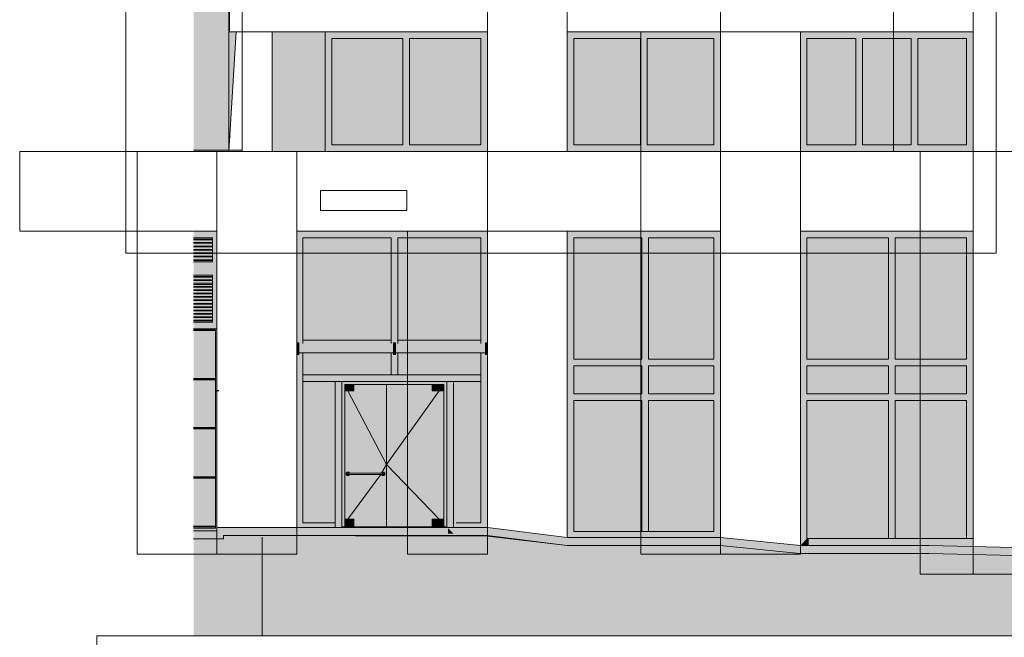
# Model space of a CAD drawing. Header units: millimetres. Extents: x 1036 to 193412, y -5275 to 5839817.
# Tile 86 of 104: x 142064 to 156881, y 5723699 to 5732989. Entities that reach past the tile are written whole.
import ezdxf

# ---------------------------------------------------------------- set-up
doc = ezdxf.new("R2010")
doc.units = ezdxf.units.MM
for name, color, linetype, lineweight, true_color in [('Линии', 7, 'Continuous', 9, 0x00a600), ('мелкий_dwg', 7, 'Continuous', 9, 0x767676), ('Фасады_Рабочий Лист _2__3_0_Ном__пера__102', 7, 'Continuous', 9, 0xcccccc), ('Фасады_Рабочий Лист _2__3_0_Ном__пера__161', 7, 'Continuous', 9, 0x656565), ('Фасады_Рабочий Лист _2__3_0_Ном__пера__2', 9, 'Continuous', 18, 0x808080), ('Фасады_Рабочий Лист _2__3_АР-Стены_внешние__АР_Ном__пера__161', 7, 'Continuous', 9, 0x656565)]:
    doc.layers.add(name, color=color, linetype=linetype, lineweight=lineweight, true_color=true_color)
for name, color, linetype, lineweight in [('Тонкие линии', 7, 'Continuous', 9), ('Фасады_Рабочий Лист _2__3_0', 7, 'Continuous', 9), ('Фасады_Рабочий Лист _2__3_0_Ном__пера__1', 7, 'Continuous', 9), ('Фасады_Рабочий Лист _2__3_0_Ном__пера__120', 7, 'Continuous', 9), ('Фасады_Рабочий Лист _2__3_АР-1этаж', 7, 'Continuous', 9), ('Фасады_Рабочий Лист _2__3_АР-1этаж_Ном__пера__1', 7, 'Continuous', 9), ('Фасады_Рабочий Лист _2__3_АР-Стены_внешние__АР', 7, 'Continuous', 9), ('Фасады_Рабочий Лист _2__3_АР-Стены_внешние__АР_Ном__пера__1', 7, 'Continuous', 9), ('Фасады_Рабочий Лист _2__3_АР-Чертеж-Размеры_АР_Ном__пера__1', 7, 'Continuous', 9)]:
    doc.layers.add(name, color=color, linetype=linetype, lineweight=lineweight)
picture_1 = doc.add_image_def('image1.png', size_in_pixel=(882, 833))
picture_2 = doc.add_image_def('image2.png', size_in_pixel=(882, 833))
picture_3 = doc.add_image_def('image6.png', size_in_pixel=(882, 833))
picture_4 = doc.add_image_def('image7.png', size_in_pixel=(882, 833))
picture_5 = doc.add_image_def('image8.png', size_in_pixel=(725, 814))
picture_6 = doc.add_image_def('image41.png', size_in_pixel=(882, 833))
picture_7 = doc.add_image_def('image99.png', size_in_pixel=(882, 833))
picture_8 = doc.add_image_def('image145.png', size_in_pixel=(734, 827))
picture_9 = doc.add_image_def('image176.png', size_in_pixel=(725, 814))
picture_10 = doc.add_image_def('image204.png', size_in_pixel=(734, 827))
picture_11 = doc.add_image_def('image205.png', size_in_pixel=(734, 827))
picture_12 = doc.add_image_def('image268.png', size_in_pixel=(725, 814))
picture_13 = doc.add_image_def('image397.png', size_in_pixel=(729, 823))
picture_14 = doc.add_image_def('image398.png', size_in_pixel=(729, 823))
picture_15 = doc.add_image_def('image399.png', size_in_pixel=(729, 823))
picture_16 = doc.add_image_def('image483.png', size_in_pixel=(729, 823))

# ---------------------------------------------------------------- blocks, each defined once
blk = doc.blocks.new('мелкий_dwg-21588910-Схема расположения расчетных фрагментов фасада корпуса 2')
at = {"layer": 'Фасады_Рабочий Лист _2__3_0', "true_color": 0xe2e2e2}
for points in [[(-6878039, 5731008), (-6877508, 5731008), (-6877399, 5732808), (-6877501, 5732808), (-6877501, 5733308), (-6877908, 5733308), (-6877908, 5734008), (-6877501, 5734008), (-6877399, 5735808), (-6877501, 5735809), (-6877501, 5736308), (-6877908, 5736308), (-6877908, 5737008), (-6877501, 5737008), (-6877393, 5738808), (-6877501, 5738809), (-6877501, 5739308), (-6877908, 5739308), (-6877908, 5740008), (-6877501, 5740008), (-6877393, 5741808), (-6877501, 5741809), (-6877501, 5742308), (-6877908, 5742308), (-6877908, 5743008), (-6877501, 5743008), (-6877393, 5744808), (-6877501, 5744809), (-6877501, 5745308), (-6877908, 5745308), (-6877908, 5746008), (-6877501, 5746008), (-6877393, 5747808), (-6877501, 5747808), (-6877501, 5748308), (-6877908, 5748308), (-6877908, 5749008), (-6877501, 5749008), (-6877393, 5750808), (-6877501, 5750808), (-6877501, 5751308), (-6877908, 5751308), (-6877908, 5752008), (-6877514, 5752008), (-6877405, 5753808), (-6877501, 5753808), (-6877501, 5754308), (-6877908, 5754308), (-6877908, 5755008), (-6877501, 5755008), (-6877393, 5756808), (-6877501, 5756808), (-6877501, 5757308), (-6877908, 5757308), (-6877908, 5758008), (-6877501, 5758008), (-6877393, 5759808), (-6877501, 5759808), (-6877501, 5760308), (-6877908, 5760308), (-6877908, 5761008), (-6877501, 5761008), (-6877393, 5762808), (-6877501, 5762808), (-6877501, 5763308), (-6877908, 5763308), (-6877908, 5764008), (-6877501, 5764008), (-6877391, 5765808), (-6877501, 5765808), (-6877501, 5766308), (-6877908, 5766308), (-6877908, 5767008), (-6877501, 5767008), (-6877393, 5768808), (-6877501, 5768808), (-6877501, 5769308), (-6877908, 5769308), (-6877908, 5770008), (-6877501, 5770008), (-6877393, 5771808), (-6877501, 5771808), (-6877501, 5772308), (-6877908, 5772308), (-6877908, 5773008), (-6877501, 5773008), (-6877393, 5774808), (-6877501, 5774808), (-6877501, 5775308), (-6877908, 5775308), (-6877908, 5776008), (-6877501, 5776008), (-6877320, 5777808), (-6877501, 5777808), (-6877501, 5778308), (-6877908, 5778308), (-6877908, 5779008), (-6877501, 5779008), (-6877393, 5780808), (-6877501, 5780808), (-6877501, 5781308), (-6877908, 5781308), (-6877908, 5782008), (-6877320, 5782008), (-6877501, 5783808), (-6877501, 5784308), (-6877908, 5784308), (-6877908, 5785008), (-6877501, 5785008), (-6877393, 5786808), (-6877501, 5786808), (-6877501, 5788008), (-6877320, 5788008), (-6877501, 5789808), (-6877501, 5791608), (-6878039, 5791608), (-6878039, 5731461)], [(-6875198, 5726155), (-6875198, 5726157), (-6875447, 5726156)], [(-6875198, 5726153), (-6875198, 5726155), (-6875447, 5726154)], [(-6875199, 5726152), (-6875199, 5726153), (-6875447, 5726153)], [(-6875199, 5726151), (-6875199, 5726152), (-6875447, 5726151)], [(-6875200, 5726150), (-6875200, 5726151), (-6875200, 5726150)], [(-6830493, 5723719), (-6830493, 5723928), (-6832630, 5723928), (-6833834, 5723978), (-6836109, 5723978), (-6840670, 5724128), (-6843117, 5724128), (-6844317, 5724178), (-6846821, 5724178), (-6855440, 5724628), (-6857129, 5724628), (-6859453, 5724828), (-6861393, 5724828), (-6866974, 5724958), (-6868914, 5724958), (-6870114, 5725078), (-6872418, 5725078), (-6873618, 5725228), (-6877589, 5725228), (-6877589, 5725178), (-6878039, 5725178), (-6878039, 5723719), (-6839147, 5723719)]]:
    blk.add_hatch(color=254, dxfattribs=at).paths.add_polyline_path(points)
at = {"layer": 'Фасады_Рабочий Лист _2__3_0', "true_color": 0xf8f8f8}
for points in [[(-6876858, 5731008), (-6876058, 5731008), (-6876058, 5732808), (-6876858, 5732808), (-6876858, 5731461)], [(-6874888, 5731108), (-6874888, 5732708), (-6875958, 5732708), (-6875958, 5731108)], [(-6873718, 5731108), (-6873718, 5732708), (-6874788, 5732708), (-6874788, 5731108)], [(-6871313, 5731108), (-6871313, 5732708), (-6872318, 5732708), (-6872318, 5731108)], [(-6870208, 5731108), (-6870208, 5732708), (-6871213, 5732708), (-6871213, 5731108)], [(-6868679, 5731108), (-6868074, 5731108), (-6868074, 5732708), (-6868808, 5732708), (-6868808, 5731108)], [(-6867241, 5731108), (-6867241, 5732708), (-6867974, 5732708), (-6867974, 5731108)], [(-6866408, 5731108), (-6866408, 5732708), (-6867141, 5732708), (-6867141, 5731108)], [(-6875319, 5728171), (-6875067, 5728171), (-6875067, 5729709), (-6876393, 5729709), (-6876393, 5728171), (-6876062, 5728171)], [(-6874089, 5728171), (-6873718, 5728171), (-6873718, 5729709), (-6874967, 5729709), (-6874967, 5728171)], [(-6872316, 5727882), (-6871292, 5727882), (-6871292, 5729708), (-6872316, 5729708)], [(-6871192, 5727882), (-6870208, 5727882), (-6870208, 5729708), (-6871192, 5729708)], [(-6868808, 5727882), (-6867583, 5727882), (-6867583, 5729708), (-6868808, 5729708)], [(-6867483, 5727882), (-6866408, 5727882), (-6866408, 5729708), (-6867483, 5729708)], [(-6876062, 5727648), (-6875067, 5727648), (-6875067, 5727976), (-6876393, 5727976), (-6876393, 5727648)], [(-6874089, 5727648), (-6873718, 5727648), (-6873718, 5727976), (-6874967, 5727976), (-6874967, 5727648), (-6874832, 5727648)], [(-6872316, 5727359), (-6871292, 5727359), (-6871292, 5727782), (-6872316, 5727782)], [(-6870208, 5727359), (-6870208, 5727782), (-6871192, 5727782), (-6871192, 5727359), (-6871140, 5727359)], [(-6868679, 5727360), (-6867583, 5727360), (-6867583, 5727782), (-6868808, 5727782), (-6868808, 5727360)], [(-6866408, 5727360), (-6866408, 5727782), (-6867483, 5727782), (-6867483, 5727360)], [(-6875907, 5725422), (-6875907, 5727548), (-6876393, 5727548), (-6876393, 5725422), (-6876062, 5725422)], [(-6874447, 5725358), (-6874447, 5725478), (-6874272, 5725478), (-6874272, 5727408), (-6874447, 5727408), (-6874447, 5727503), (-6875137, 5727503), (-6875137, 5725358)], [(-6874127, 5725422), (-6873718, 5725422), (-6873718, 5727548), (-6874127, 5727548), (-6874127, 5725725)], [(-6871292, 5725291), (-6871292, 5727259), (-6872316, 5727259), (-6872316, 5725291)], [(-6870208, 5725291), (-6870208, 5727259), (-6871192, 5727259), (-6871192, 5725291), (-6871140, 5725291)], [(-6868808, 5725185), (-6867583, 5725185), (-6867583, 5727260), (-6868808, 5727260)], [(-6867483, 5725185), (-6866408, 5725185), (-6866408, 5727260), (-6867483, 5727260), (-6867483, 5727180)]]:
    blk.add_hatch(color=7, dxfattribs=at).paths.add_polyline_path(points)
at = {"layer": 'Фасады_Рабочий Лист _2__3_0', "true_color": 0xf9f9f9}
for points in [[(-6876457, 5727976), (-6875032, 5727976), (-6875032, 5728117), (-6876457, 5728117), (-6876457, 5727985)], [(-6873648, 5727976), (-6873648, 5728117), (-6875002, 5728117), (-6875002, 5727976), (-6873650, 5727976)]]:
    blk.add_hatch(color=7, dxfattribs=at).paths.add_polyline_path(points)
at = {"layer": 'Фасады_Рабочий Лист _2__3_0', "true_color": 0xf8f8f8}
h = blk.add_hatch(color=7, dxfattribs=at)
h.paths.add_polyline_path([(-6875625, 5725358), (-6875137, 5725358), (-6875137, 5727503), (-6875625, 5727503), (-6875625, 5727408), (-6875762, 5727408), (-6875762, 5725478), (-6875625, 5725478)])
h.paths.add_polyline_path([(-6875192, 5726132), (-6875208, 5726142), (-6875212, 5726148), (-6875692, 5726148), (-6875706, 5726134), (-6875725, 5726133), (-6875740, 5726144), (-6875744, 5726158), (-6875737, 5726176), (-6875722, 5726185), (-6875703, 5726181), (-6875692, 5726168), (-6875212, 5726168), (-6875200, 5726182), (-6875180, 5726184), (-6875166, 5726175), (-6875160, 5726157), (-6875167, 5726140), (-6875182, 5726132)])
at = {"layer": 'Фасады_Рабочий Лист _2__3_0', "true_color": 0xededed}
h = blk.add_hatch(color=7, dxfattribs=at)
h.paths.add_polyline_path([(-6875717, 5726132), (-6875708, 5726134), (-6875702, 5726148), (-6875725, 5726152), (-6875727, 5726160), (-6875743, 5726163), (-6875740, 5726145), (-6875726, 5726134)])
h.paths.add_polyline_path([(-6875727, 5726160), (-6875722, 5726167), (-6875693, 5726168), (-6875704, 5726181), (-6875722, 5726184), (-6875737, 5726175), (-6875741, 5726167)])
for points in [[(-6875199, 5726166), (-6875200, 5726167), (-6875447, 5726166)], [(-6875199, 5726165), (-6875199, 5726166), (-6875447, 5726165)], [(-6875198, 5726163), (-6875199, 5726165), (-6875447, 5726164)], [(-6875198, 5726162), (-6875198, 5726163), (-6875447, 5726162)], [(-6875198, 5726160), (-6875198, 5726162), (-6875447, 5726161)], [(-6875198, 5726158), (-6875198, 5726160), (-6875447, 5726159)], [(-6875183, 5726133), (-6875167, 5726142), (-6875161, 5726158), (-6875167, 5726175), (-6875183, 5726184), (-6875200, 5726181), (-6875207, 5726175), (-6875179, 5726165), (-6875177, 5726157), (-6875182, 5726150), (-6875211, 5726148), (-6875200, 5726136), (-6875192, 5726133)]]:
    blk.add_hatch(color=7, dxfattribs=at).paths.add_polyline_path(points)
at = {"layer": 'Фасады_Рабочий Лист _2__3_0', "true_color": 0xe6e6e4}
blk.add_hatch(color=254, dxfattribs=at).paths.add_polyline_path([(-6875198, 5726157), (-6875198, 5726158), (-6875447, 5726157)])
at = {"layer": 'Фасады_Рабочий Лист _2__3_0', "true_color": 0xe6e2e2}
blk.add_hatch(color=254, dxfattribs=at).paths.add_polyline_path([(-6832630, 5723928), (-6830493, 5723928), (-6830493, 5724048), (-6832628, 5724048), (-6833834, 5724098), (-6836109, 5724098), (-6840668, 5724248), (-6843116, 5724248), (-6844317, 5724298), (-6846818, 5724298), (-6855437, 5724748), (-6857129, 5724749), (-6859448, 5724948), (-6861393, 5724948), (-6866974, 5725078), (-6868914, 5725079), (-6870114, 5725198), (-6872418, 5725198), (-6873618, 5725348), (-6877687, 5725348), (-6877687, 5725298), (-6878039, 5725298), (-6878039, 5725178), (-6877589, 5725178), (-6877589, 5725228), (-6873601, 5725219), (-6872418, 5725078), (-6870114, 5725078), (-6868914, 5724958), (-6866974, 5724958), (-6861296, 5724828), (-6859453, 5724828), (-6857129, 5724628), (-6855440, 5724628), (-6846821, 5724178), (-6844317, 5724178), (-6843117, 5724128), (-6840670, 5724128), (-6836109, 5723978), (-6833834, 5723978)])
at = {"layer": 'Фасады_Рабочий Лист _2__3_0_Ном__пера__161', "true_color": 0xededed}
for points in [[(-6873618, 5732708), (-6873618, 5732808), (-6876058, 5732808), (-6876058, 5732708), (-6873718, 5732708)], [(-6870208, 5732708), (-6870108, 5732708), (-6870108, 5732808), (-6872418, 5732808), (-6872418, 5732708), (-6871213, 5732708)], [(-6866408, 5732708), (-6866308, 5732708), (-6866308, 5732808), (-6868908, 5732808), (-6868908, 5732708), (-6867141, 5732708)], [(-6876058, 5731108), (-6875958, 5731108), (-6875958, 5732708), (-6876058, 5732708), (-6876058, 5731461)], [(-6874888, 5731108), (-6874788, 5731108), (-6874788, 5732708), (-6874888, 5732708), (-6874888, 5731461)], [(-6873618, 5731108), (-6873618, 5732708), (-6873718, 5732708), (-6873718, 5731108)], [(-6872318, 5731108), (-6872318, 5732708), (-6872418, 5732708), (-6872418, 5731108)], [(-6871313, 5731108), (-6871213, 5731108), (-6871213, 5732708), (-6871313, 5732708), (-6871313, 5731461)], [(-6870108, 5731108), (-6870108, 5732708), (-6870208, 5732708), (-6870208, 5731108)], [(-6868808, 5731108), (-6868808, 5732708), (-6868908, 5732708), (-6868908, 5731108)], [(-6868074, 5731108), (-6867974, 5731108), (-6867974, 5732708), (-6868074, 5732708), (-6868074, 5731461)], [(-6867241, 5731108), (-6867141, 5731108), (-6867141, 5732708), (-6867241, 5732708), (-6867241, 5731461)], [(-6866408, 5731108), (-6866308, 5731108), (-6866308, 5732708), (-6866408, 5732708), (-6866408, 5731461)], [(-6873718, 5731008), (-6873618, 5731008), (-6873618, 5731108), (-6876058, 5731108), (-6876058, 5731008), (-6874788, 5731008)], [(-6870208, 5731008), (-6870108, 5731008), (-6870108, 5731108), (-6872418, 5731108), (-6872418, 5731008), (-6871213, 5731008)], [(-6868808, 5731008), (-6866308, 5731008), (-6866308, 5731108), (-6868908, 5731108), (-6868908, 5731008)], [(-6876458, 5728117), (-6876393, 5728117), (-6876393, 5729808), (-6876487, 5729808), (-6876487, 5728126), (-6876458, 5728126)], [(-6875319, 5729709), (-6875319, 5729808), (-6876393, 5729808), (-6876393, 5729709), (-6876062, 5729709)], [(-6875319, 5729709), (-6874967, 5729709), (-6874967, 5729808), (-6875319, 5729808)], [(-6874967, 5729709), (-6873718, 5729709), (-6873718, 5729808), (-6874967, 5729808)], [(-6873642, 5728117), (-6873642, 5728125), (-6873618, 5728126), (-6873618, 5729808), (-6873718, 5729808), (-6873718, 5728117)], [(-6872418, 5727829), (-6872316, 5727829), (-6872316, 5729808), (-6872418, 5729808), (-6872418, 5727838)], [(-6871292, 5729708), (-6871292, 5729808), (-6872316, 5729808), (-6872316, 5729708)], [(-6871192, 5727782), (-6871192, 5729808), (-6871292, 5729808), (-6871292, 5727782)], [(-6870208, 5729708), (-6870208, 5729808), (-6871192, 5729808), (-6871192, 5729708)], [(-6870108, 5727882), (-6870108, 5729808), (-6870208, 5729808), (-6870208, 5727882)], [(-6868808, 5727829), (-6868808, 5729808), (-6868908, 5729808), (-6868908, 5727829)], [(-6867583, 5729708), (-6867583, 5729808), (-6868808, 5729808), (-6868808, 5729708), (-6868679, 5729708)], [(-6867483, 5727782), (-6867483, 5729808), (-6867583, 5729808), (-6867583, 5727782)], [(-6867483, 5729708), (-6866308, 5729708), (-6866308, 5729808), (-6867483, 5729808)], [(-6874967, 5728117), (-6874967, 5729709), (-6875067, 5729709), (-6875067, 5728117), (-6875032, 5728117), (-6875032, 5728127), (-6875002, 5728127), (-6875002, 5728117)], [(-6866308, 5727882), (-6866308, 5729708), (-6866408, 5729708), (-6866408, 5727882)], [(-6875319, 5728117), (-6875319, 5728171), (-6876393, 5728171), (-6876393, 5728117), (-6876062, 5728117)], [(-6875067, 5728117), (-6875067, 5728171), (-6875319, 5728171), (-6875319, 5728117)], [(-6874917, 5728117), (-6874089, 5728117), (-6874089, 5728171), (-6874967, 5728171), (-6874967, 5728117)], [(-6873718, 5728117), (-6873718, 5728171), (-6874089, 5728171), (-6874089, 5728117)], [(-6876457, 5727985), (-6876458, 5728126), (-6876487, 5728126), (-6876487, 5727985)], [(-6875005, 5727985), (-6875002, 5727985), (-6875002, 5728127), (-6875032, 5728127), (-6875032, 5727985)], [(-6873648, 5727985), (-6873618, 5727985), (-6873618, 5728126), (-6873648, 5728125), (-6873648, 5728117)], [(-6876487, 5727951), (-6876457, 5727951), (-6876457, 5727985), (-6876487, 5727985), (-6876487, 5727976)], [(-6876487, 5727309), (-6876393, 5727309), (-6876393, 5727976), (-6876457, 5727976), (-6876457, 5727951), (-6876487, 5727951), (-6876487, 5727851)], [(-6874967, 5727648), (-6874967, 5727976), (-6875002, 5727976), (-6875002, 5727951), (-6875032, 5727951), (-6875032, 5727976), (-6875067, 5727976), (-6875067, 5727648)], [(-6875002, 5727951), (-6875002, 5727985), (-6875032, 5727985), (-6875032, 5727951)], [(-6873618, 5727309), (-6873618, 5727951), (-6873642, 5727951), (-6873642, 5727976), (-6873718, 5727976), (-6873718, 5727309)], [(-6873648, 5727951), (-6873618, 5727951), (-6873618, 5727985), (-6873648, 5727985), (-6873648, 5727953)], [(-6872316, 5727782), (-6871292, 5727782), (-6871292, 5727882), (-6872316, 5727882), (-6872316, 5727829)], [(-6870208, 5727782), (-6870208, 5727882), (-6871192, 5727882), (-6871192, 5727782), (-6871140, 5727782)], [(-6870108, 5727309), (-6870108, 5727882), (-6870208, 5727882), (-6870208, 5727309)], [(-6867583, 5727782), (-6867583, 5727882), (-6868808, 5727882), (-6868808, 5727782), (-6868679, 5727782)], [(-6866408, 5727782), (-6866307, 5727782), (-6866308, 5727882), (-6867483, 5727882), (-6867483, 5727782)], [(-6872316, 5727309), (-6872316, 5727829), (-6872418, 5727829), (-6872418, 5727309)], [(-6871192, 5727359), (-6871192, 5727782), (-6871292, 5727782), (-6871292, 5727359)], [(-6868808, 5727595), (-6868808, 5727832), (-6868908, 5727829), (-6868908, 5727595)], [(-6867583, 5727360), (-6867483, 5727360), (-6867483, 5727782), (-6867583, 5727782)], [(-6866308, 5725185), (-6866308, 5727782), (-6866408, 5727782), (-6866408, 5725185)], [(-6875807, 5727548), (-6874967, 5727548), (-6874967, 5727648), (-6876393, 5727648), (-6876393, 5727548), (-6875907, 5727548)], [(-6874967, 5727548), (-6874089, 5727548), (-6874089, 5727648), (-6874967, 5727647)], [(-6873718, 5727548), (-6873718, 5727648), (-6874089, 5727648), (-6874089, 5727548)], [(-6868808, 5727260), (-6868808, 5727595), (-6868908, 5727595), (-6868908, 5727310)], [(-6875807, 5725358), (-6875807, 5727548), (-6875907, 5727548), (-6875907, 5725358)], [(-6874447, 5727503), (-6874272, 5727503), (-6874227, 5727548), (-6875807, 5727548), (-6875762, 5727503), (-6874832, 5727503)], [(-6875766, 5725358), (-6875762, 5725358), (-6875766, 5727507), (-6875807, 5727548), (-6875807, 5725358)], [(-6875625, 5727408), (-6875625, 5727503), (-6875762, 5727503), (-6875762, 5727408)], [(-6874272, 5727408), (-6874272, 5727503), (-6874447, 5727503), (-6874447, 5727408)], [(-6874227, 5725358), (-6874227, 5727548), (-6874272, 5727503), (-6874272, 5725358)], [(-6874127, 5725348), (-6874127, 5727548), (-6874227, 5727548), (-6874227, 5725348)], [(-6876487, 5725322), (-6876393, 5725422), (-6876393, 5727309), (-6876487, 5727309), (-6876487, 5725348)], [(-6873618, 5725348), (-6873618, 5727309), (-6873718, 5727309), (-6873718, 5725422), (-6873618, 5725348)], [(-6872416, 5725191), (-6872316, 5725291), (-6872316, 5727309), (-6872416, 5727309), (-6872416, 5725198)], [(-6872316, 5727259), (-6871192, 5727259), (-6871192, 5727359), (-6872316, 5727359)], [(-6871292, 5725291), (-6871192, 5725291), (-6871192, 5727259), (-6871292, 5727259)], [(-6870208, 5727259), (-6870208, 5727359), (-6871192, 5727359), (-6871192, 5727259), (-6871140, 5727259)], [(-6870108, 5725191), (-6870108, 5727309), (-6870208, 5727309), (-6870208, 5725291), (-6870108, 5725191)], [(-6868908, 5725078), (-6868808, 5725185), (-6868808, 5727260), (-6868908, 5727310), (-6868908, 5725198)], [(-6868808, 5727260), (-6867583, 5727260), (-6867583, 5727360), (-6868808, 5727360)], [(-6867583, 5727260), (-6866408, 5727260), (-6866408, 5727360), (-6867583, 5727360)], [(-6867555, 5725185), (-6867483, 5725185), (-6867483, 5727260), (-6867583, 5727260), (-6867583, 5725185)], [(-6875907, 5725341), (-6875907, 5725422), (-6876393, 5725422), (-6876487, 5725346), (-6876062, 5725342)], [(-6875438, 5725348), (-6875438, 5725358), (-6875907, 5725358), (-6875907, 5725348)], [(-6875625, 5725358), (-6875625, 5725478), (-6875762, 5725478), (-6875762, 5725358)], [(-6875244, 5725348), (-6874227, 5725348), (-6874227, 5725358), (-6875438, 5725358), (-6875438, 5725348)], [(-6874272, 5725358), (-6874272, 5725478), (-6874447, 5725478), (-6874447, 5725358)], [(-6874127, 5725258), (-6874208, 5725339), (-6874208, 5725258)], [(-6874127, 5725348), (-6873618, 5725348), (-6873718, 5725422), (-6874127, 5725422)], [(-6871692, 5725191), (-6871692, 5725291), (-6872316, 5725291), (-6872416, 5725191), (-6872274, 5725191)], [(-6871242, 5725191), (-6871242, 5725291), (-6871692, 5725291), (-6871692, 5725191), (-6871292, 5725191)], [(-6870108, 5725191), (-6870114, 5725197), (-6870208, 5725291), (-6871242, 5725291), (-6871242, 5725191), (-6870114, 5725191)], [(-6868895, 5725078), (-6868785, 5725078), (-6868785, 5725185), (-6868808, 5725185), (-6868908, 5725078)], [(-6868785, 5725078), (-6867555, 5725078), (-6867555, 5725185), (-6868785, 5725185)], [(-6867555, 5725078), (-6866973, 5725078), (-6866974, 5725185), (-6867555, 5725185)], [(-6866308, 5725063), (-6866308, 5725185), (-6866973, 5725185), (-6866973, 5725078), (-6866408, 5725065)]]:
    blk.add_hatch(color=7, dxfattribs=at).paths.add_polyline_path(points)
at = {"layer": 'Фасады_Рабочий Лист _2__3_АР-1этаж', "true_color": 0xe2e2e2}
blk.add_hatch(color=254, dxfattribs=at).paths.add_polyline_path([(-6878039, 5729007), (-6877755, 5729007), (-6877755, 5729016), (-6878039, 5729016)])
at = {"layer": 'Фасады_Рабочий Лист _2__3_АР-Стены_внешние__АР', "true_color": 0xf9f9f9}
for points in [[(-6878039, 5728315), (-6877710, 5728315), (-6877710, 5728325), (-6878039, 5728325)], [(-6878039, 5727574), (-6877710, 5727574), (-6877710, 5727584), (-6878039, 5727584)], [(-6878039, 5726833), (-6877710, 5726833), (-6877710, 5726843), (-6878039, 5726843)], [(-6878039, 5726092), (-6877710, 5726092), (-6877710, 5726102), (-6878039, 5726102)]]:
    blk.add_hatch(color=7, dxfattribs=at).paths.add_polyline_path(points)
at = {"layer": 'Фасады_Рабочий Лист _2__3_АР-Стены_внешние__АР', "true_color": 0xf0f0f0}
for points in [[(-6878039, 5727584), (-6877710, 5727584), (-6877710, 5727594), (-6878039, 5727594)], [(-6878039, 5726843), (-6877710, 5726843), (-6877710, 5726853), (-6878039, 5726853)], [(-6878039, 5726102), (-6877710, 5726102), (-6877710, 5726112), (-6878039, 5726112)], [(-6878039, 5725360), (-6877710, 5725360), (-6877710, 5725370), (-6878039, 5725370)]]:
    blk.add_hatch(color=7, dxfattribs=at).paths.add_polyline_path(points)
at = {"layer": 'Фасады_Рабочий Лист _2__3_АР-Стены_внешние__АР', "true_color": 0xe2e2e2}
blk.add_hatch(color=254, dxfattribs=at).paths.add_polyline_path([(-6877710, 5727398), (-6877655, 5727398), (-6877655, 5727418), (-6877710, 5727418)])
at = {"layer": 'Фасады_Рабочий Лист _2__3_АР-Стены_внешние__АР', "true_color": 0xf3f3f3}
blk.add_hatch(color=7, dxfattribs=at).paths.add_polyline_path([(-6878039, 5725338), (-6877710, 5725338), (-6877711, 5725360), (-6878039, 5725360)])
at = {"layer": 'Фасады_Рабочий Лист _2__3_АР-Стены_внешние__АР_Ном__пера__161', "true_color": 0xededed}
for points in [[(-6878039, 5729708), (-6877687, 5729708), (-6877687, 5729808), (-6878039, 5729808)], [(-6878039, 5729688), (-6877755, 5729688), (-6877755, 5729708), (-6878039, 5729708)], [(-6878039, 5729636), (-6877755, 5729636), (-6877755, 5729678), (-6878039, 5729678), (-6878039, 5729656)], [(-6877755, 5729348), (-6877687, 5729348), (-6877687, 5729708), (-6877755, 5729708), (-6877755, 5729656)], [(-6878039, 5729585), (-6877755, 5729585), (-6877755, 5729626), (-6878039, 5729626)], [(-6878039, 5729533), (-6877755, 5729533), (-6877755, 5729575), (-6878039, 5729575)], [(-6878039, 5729482), (-6877755, 5729482), (-6877755, 5729523), (-6878039, 5729523)], [(-6878039, 5729430), (-6877755, 5729430), (-6877755, 5729472), (-6878039, 5729472)], [(-6878039, 5729379), (-6877755, 5729379), (-6877755, 5729420), (-6878039, 5729420)], [(-6878039, 5729348), (-6877755, 5729348), (-6877755, 5729369), (-6878039, 5729369)], [(-6878039, 5729248), (-6877687, 5729248), (-6877687, 5729348), (-6878039, 5729348)], [(-6878039, 5729148), (-6877687, 5729148), (-6877687, 5729248), (-6878039, 5729248)], [(-6878039, 5729128), (-6877755, 5729128), (-6877755, 5729148), (-6878039, 5729148)], [(-6878039, 5729077), (-6877755, 5729077), (-6877755, 5729118), (-6878039, 5729118)], [(-6878039, 5729026), (-6877755, 5729026), (-6877755, 5729067), (-6878039, 5729067)], [(-6877755, 5728438), (-6877687, 5728438), (-6877687, 5729148), (-6877755, 5729148), (-6877755, 5728458)], [(-6878039, 5728975), (-6877755, 5728975), (-6877755, 5729007), (-6878039, 5729007)], [(-6878039, 5728925), (-6877755, 5728925), (-6877755, 5728965), (-6878039, 5728965)], [(-6878039, 5728874), (-6877755, 5728874), (-6877755, 5728915), (-6878039, 5728915)], [(-6878039, 5728823), (-6877755, 5728823), (-6877755, 5728864), (-6878039, 5728864)], [(-6878039, 5728773), (-6877755, 5728773), (-6877755, 5728813), (-6878039, 5728813)], [(-6878039, 5728722), (-6877755, 5728722), (-6877755, 5728763), (-6878039, 5728763)], [(-6878039, 5728671), (-6877755, 5728671), (-6877755, 5728712), (-6878039, 5728712)], [(-6878039, 5728620), (-6877755, 5728620), (-6877755, 5728661), (-6878039, 5728661)], [(-6878039, 5728570), (-6877755, 5728570), (-6877755, 5728610), (-6878039, 5728610)], [(-6878039, 5728519), (-6877755, 5728519), (-6877755, 5728560), (-6878039, 5728560)], [(-6878039, 5728468), (-6877755, 5728468), (-6877755, 5728509), (-6878039, 5728509)], [(-6878039, 5728438), (-6877755, 5728438), (-6877755, 5728458), (-6878039, 5728458)], [(-6877687, 5728338), (-6877687, 5728438), (-6878039, 5728438), (-6878039, 5728338), (-6877710, 5728338)], [(-6877710, 5727098), (-6877687, 5727098), (-6877687, 5728338), (-6878039, 5728338), (-6878039, 5728325), (-6877710, 5728325), (-6877710, 5727851)], [(-6878039, 5727594), (-6877710, 5727594), (-6877710, 5728315), (-6878039, 5728315), (-6878039, 5727851)], [(-6878039, 5726853), (-6877710, 5726853), (-6877710, 5727574), (-6878039, 5727574), (-6878039, 5727098)], [(-6878039, 5725297), (-6877687, 5725298), (-6877687, 5727098), (-6877710, 5727098), (-6877710, 5725338), (-6878039, 5725338), (-6878039, 5725298)], [(-6878039, 5726112), (-6877710, 5726112), (-6877710, 5726833), (-6878039, 5726833)], [(-6878039, 5725370), (-6877710, 5725370), (-6877710, 5726092), (-6878039, 5726092)]]:
    blk.add_hatch(color=7, dxfattribs=at).paths.add_polyline_path(points)
at = {"layer": 'Фасады_Рабочий Лист _2__3_0_Ном__пера__1', "color": 253, "true_color": 0xaaaaaa}
for p, q in [((-6877308, 5734008), (-6877308, 5732808)), ((-6877399, 5732808), (-6877508, 5731008)), ((-6876058, 5732808), (-6876058, 5731008)), ((-6878039, 5731028), (-6877308, 5731028)), ((-6870108, 5731008), (-6868908, 5731008)), ((-6877687, 5729808), (-6878039, 5729808)), ((-6874967, 5728117), (-6874967, 5728171)), ((-6876457, 5727985), (-6876487, 5727985)), ((-6875067, 5727648), (-6875067, 5727976)), ((-6874967, 5727648), (-6874967, 5727976)), ((-6876393, 5727648), (-6873718, 5727648)), ((-6873718, 5727548), (-6876393, 5727548)), ((-6875907, 5727548), (-6875907, 5725348)), ((-6875137, 5727503), (-6875137, 5725358)), ((-6875067, 5727449), (-6875067, 5727449)), ((-6874127, 5725348), (-6874127, 5727548)), ((-6877007, 5725205), (-6877007, 5723719))]:
    blk.add_line(p, q, dxfattribs=at)
at = {"layer": 'Фасады_Рабочий Лист _2__3_0_Ном__пера__1', "color": 253, "true_color": 0xaaaaaa, "flags": 128}
for points in [[(-6873618, 5738808), (-6872418, 5738808), (-6872418, 5731008), (-6873618, 5731008)], [(-6873618, 5734008), (-6873618, 5732808), (-6877501, 5732808), (-6877501, 5734008)], [(-6868785, 5727360), (-6867583, 5727360), (-6867583, 5727595), (-6867583, 5727782), (-6868808, 5727782), (-6868808, 5727360)]]:
    blk.add_lwpolyline(points, close=True, dxfattribs=at)
for points in [[(-6859447, 5731008), (-6859447, 5724290), (-6858247, 5724290), (-6858247, 5731008), (-6866307, 5731008), (-6866307, 5738808), (-6865107, 5738808), (-6865107, 5731008)], [(-6870108, 5735808), (-6868908, 5735808), (-6868908, 5734008), (-6870108, 5734008), (-6866308, 5734008), (-6866308, 5732808), (-6872418, 5732808), (-6872418, 5734008), (-6870108, 5734008), (-6870108, 5732808), (-6868908, 5732808), (-6868908, 5724948), (-6870108, 5724948), (-6870108, 5732808)], [(-6876858, 5732808), (-6876858, 5731008), (-6877308, 5731008), (-6877308, 5732808)], [(-6877308, 5731008), (-6878039, 5731008), (-6876487, 5731008)], [(-6873618, 5731008), (-6876487, 5731008), (-6876487, 5724948), (-6877687, 5724948), (-6877687, 5731008)], [(-6872418, 5729808), (-6872418, 5725198), (-6873618, 5725348), (-6873618, 5731008), (-6870108, 5731008), (-6870108, 5729808), (-6876487, 5729808)], [(-6866308, 5729808), (-6868908, 5729808), (-6868908, 5731008), (-6865508, 5731008), (-6865508, 5724650), (-6866308, 5724650), (-6866308, 5731008)], [(-6875067, 5728171), (-6875067, 5729709), (-6875319, 5729709), (-6876393, 5729709), (-6876393, 5728121), (-6876393, 5728117)], [(-6873718, 5728171), (-6874089, 5728171), (-6874967, 5728171), (-6874967, 5729709), (-6873718, 5729709), (-6873718, 5728171), (-6873718, 5728121), (-6873718, 5728117)], [(-6871292, 5729708), (-6871292, 5727882), (-6872316, 5727882), (-6872316, 5729708), (-6871292, 5729708)], [(-6870208, 5727882), (-6871192, 5727882), (-6871192, 5729708), (-6870208, 5729708), (-6870208, 5727882)], [(-6867583, 5727882), (-6868785, 5727882), (-6868808, 5727882), (-6868808, 5729708), (-6868785, 5729708), (-6867583, 5729708), (-6867583, 5727882)], [(-6866408, 5729708), (-6866408, 5727882), (-6867483, 5727882), (-6867483, 5729708), (-6866408, 5729708)], [(-6876393, 5728171), (-6875319, 5728171), (-6875067, 5728171), (-6875067, 5728117)], [(-6876487, 5728126), (-6876457, 5728126), (-6876457, 5727985), (-6876457, 5727951), (-6876487, 5727951)], [(-6875032, 5727985), (-6875032, 5728127), (-6875002, 5728127), (-6875002, 5727985), (-6875002, 5727951), (-6875032, 5727951), (-6875032, 5727985), (-6875002, 5727985)], [(-6873648, 5727985), (-6873648, 5728126), (-6873618, 5728126)], [(-6876393, 5727976), (-6876393, 5727359), (-6876393, 5727259), (-6876393, 5725422), (-6876348, 5725422), (-6875907, 5725422)], [(-6874089, 5725422), (-6873718, 5725422), (-6873718, 5727259), (-6873718, 5727359), (-6873718, 5727976)], [(-6873618, 5727951), (-6873648, 5727951), (-6873648, 5727985), (-6873618, 5727985)], [(-6871292, 5727782), (-6872316, 5727782), (-6872316, 5727359), (-6871742, 5727359), (-6871642, 5727359), (-6871292, 5727359), (-6871292, 5727782)], [(-6870208, 5727782), (-6871192, 5727782), (-6871192, 5727359), (-6870208, 5727359), (-6870208, 5727782)], [(-6867483, 5727595), (-6867483, 5727360), (-6867079, 5727360), (-6866979, 5727360), (-6866408, 5727360), (-6866408, 5727595), (-6866408, 5727782), (-6867483, 5727782), (-6867483, 5727595), (-6867483, 5727688)], [(-6874272, 5727503), (-6874272, 5725358), (-6874227, 5725358), (-6874227, 5727548), (-6875807, 5727548), (-6875807, 5725358), (-6875762, 5725358), (-6875762, 5727503), (-6874272, 5727503)], [(-6875762, 5727408), (-6875625, 5727408), (-6875625, 5727503)], [(-6875206, 5726177), (-6875137, 5726298), (-6875719, 5727408), (-6875762, 5727484)], [(-6874272, 5725390), (-6874341, 5725478), (-6875137, 5726298), (-6874341, 5727408), (-6874272, 5727496)], [(-6874272, 5727408), (-6874447, 5727408), (-6874447, 5727503)], [(-6871292, 5725291), (-6871292, 5727259), (-6871642, 5727259), (-6872316, 5727259), (-6872316, 5725291), (-6871742, 5725291), (-6871642, 5725291), (-6871597, 5725291), (-6871242, 5725291), (-6870253, 5725291), (-6870208, 5725291), (-6870208, 5727259), (-6871192, 5727259), (-6871192, 5725291)], [(-6867583, 5725185), (-6867583, 5727260), (-6868808, 5727260), (-6868808, 5725185), (-6868763, 5725185), (-6867555, 5725185), (-6867124, 5725185), (-6867079, 5725185), (-6867029, 5725185), (-6866979, 5725185), (-6866308, 5725185)], [(-6867483, 5727360), (-6867459, 5727360), (-6866408, 5727360)], [(-6867483, 5725185), (-6867483, 5727260), (-6866408, 5727260), (-6866408, 5725185)], [(-6875762, 5725402), (-6875719, 5725478), (-6875223, 5726148)], [(-6875692, 5726148), (-6875694, 5726145), (-6875696, 5726141), (-6875700, 5726138), (-6875704, 5726135), (-6875708, 5726133), (-6875712, 5726132), (-6875717, 5726131), (-6875722, 5726132), (-6875726, 5726133), (-6875731, 5726135), (-6875734, 5726138), (-6875738, 5726141), (-6875740, 5726145), (-6875742, 5726149), (-6875744, 5726154), (-6875744, 5726158), (-6875744, 5726163), (-6875742, 5726168), (-6875740, 5726172), (-6875738, 5726176), (-6875734, 5726179), (-6875731, 5726182), (-6875726, 5726184), (-6875722, 5726185), (-6875717, 5726185), (-6875712, 5726185), (-6875708, 5726184), (-6875704, 5726182), (-6875700, 5726179), (-6875696, 5726176), (-6875694, 5726172), (-6875692, 5726168)], [(-6875717, 5726148), (-6875702, 5726148), (-6875202, 5726148), (-6875187, 5726148), (-6875185, 5726148), (-6875184, 5726149), (-6875182, 5726150), (-6875181, 5726151), (-6875179, 5726152), (-6875178, 5726153), (-6875178, 5726155), (-6875177, 5726157), (-6875177, 5726158), (-6875177, 5726160), (-6875178, 5726162), (-6875178, 5726163), (-6875179, 5726165), (-6875181, 5726166), (-6875182, 5726167), (-6875184, 5726168), (-6875185, 5726168), (-6875187, 5726168), (-6875202, 5726168), (-6875702, 5726168), (-6875717, 5726168), (-6875719, 5726168), (-6875720, 5726168), (-6875722, 5726167), (-6875723, 5726166), (-6875725, 5726165), (-6875726, 5726163), (-6875726, 5726162), (-6875727, 5726160), (-6875727, 5726158), (-6875727, 5726157), (-6875726, 5726155), (-6875726, 5726153), (-6875725, 5726152), (-6875723, 5726151), (-6875722, 5726150), (-6875720, 5726149), (-6875719, 5726148), (-6875717, 5726148)], [(-6875703, 5726168), (-6875704, 5726167), (-6875705, 5726166), (-6875705, 5726165), (-6875706, 5726163), (-6875706, 5726162), (-6875706, 5726160), (-6875706, 5726158), (-6875706, 5726157), (-6875706, 5726155), (-6875706, 5726153), (-6875705, 5726152), (-6875705, 5726151), (-6875704, 5726150), (-6875703, 5726149)], [(-6875212, 5726168), (-6875210, 5726172), (-6875208, 5726176), (-6875204, 5726179), (-6875201, 5726182), (-6875196, 5726184), (-6875192, 5726185), (-6875187, 5726185), (-6875182, 5726185), (-6875178, 5726184), (-6875174, 5726182), (-6875170, 5726179), (-6875166, 5726176), (-6875164, 5726172), (-6875162, 5726168), (-6875160, 5726163), (-6875160, 5726158), (-6875160, 5726154), (-6875162, 5726149), (-6875164, 5726145), (-6875166, 5726141), (-6875170, 5726138), (-6875174, 5726135), (-6875178, 5726133), (-6875182, 5726132), (-6875187, 5726131), (-6875192, 5726132), (-6875196, 5726133), (-6875201, 5726135), (-6875204, 5726138), (-6875208, 5726141), (-6875210, 5726145), (-6875212, 5726148)], [(-6875201, 5726168), (-6875200, 5726167), (-6875199, 5726166), (-6875199, 5726165), (-6875198, 5726163), (-6875198, 5726162), (-6875198, 5726160), (-6875198, 5726158), (-6875198, 5726157), (-6875198, 5726155), (-6875198, 5726153), (-6875199, 5726152), (-6875199, 5726151), (-6875200, 5726150), (-6875201, 5726149)], [(-6878039, 5725298), (-6877687, 5725298), (-6877687, 5725348), (-6873618, 5725348)], [(-6875625, 5725358), (-6875625, 5725478), (-6875762, 5725478)], [(-6875762, 5725358), (-6875438, 5725358), (-6874272, 5725358)], [(-6874447, 5725358), (-6874447, 5725478), (-6874272, 5725478)], [(-6878039, 5725178), (-6877589, 5725178), (-6877589, 5725228), (-6873618, 5725221), (-6872418, 5725078)], [(-6877589, 5725228), (-6873618, 5725228), (-6872418, 5725078), (-6870114, 5725078), (-6868914, 5724958), (-6866974, 5724958), (-6861393, 5724828), (-6859453, 5724828), (-6857129, 5724628), (-6855440, 5724628), (-6846821, 5724178), (-6844317, 5724178), (-6843117, 5724128), (-6840670, 5724128), (-6836109, 5723978), (-6833834, 5723978), (-6832630, 5723928), (-6830493, 5723928)], [(-6872418, 5725198), (-6870108, 5725198), (-6868908, 5725078), (-6866973, 5725078), (-6861391, 5724948), (-6859448, 5724948), (-6857124, 5724748), (-6855437, 5724748), (-6846818, 5724298), (-6844317, 5724298), (-6843116, 5724248), (-6840668, 5724248), (-6836107, 5724098), (-6833832, 5724098), (-6832628, 5724048), (-6830493, 5724048)]]:
    blk.add_lwpolyline(points, dxfattribs=at)
at = {"layer": 'Фасады_Рабочий Лист _2__3_0_Ном__пера__102', "color": 7, "true_color": 0xeeeeee, "flags": 128}
blk.add_lwpolyline([(-6876130, 5730421), (-6874830, 5730421), (-6874830, 5730121), (-6876130, 5730121), (-6876130, 5730421)], dxfattribs=at)
at = {"layer": 'Фасады_Рабочий Лист _2__3_0_Ном__пера__120', "color": 253, "true_color": 0xaaaaaa, "flags": 128}
for points in [[(-6874888, 5731108), (-6874888, 5732708), (-6875958, 5732708), (-6875958, 5731108), (-6874888, 5731108)], [(-6873718, 5731108), (-6873718, 5732708), (-6874788, 5732708), (-6874788, 5731108), (-6873718, 5731108)], [(-6871313, 5731108), (-6871313, 5732708), (-6872318, 5732708), (-6872318, 5731108), (-6871313, 5731108)], [(-6870208, 5731108), (-6870208, 5732708), (-6871213, 5732708), (-6871213, 5731108), (-6870208, 5731108)], [(-6868074, 5731108), (-6868074, 5732708), (-6868808, 5732708), (-6868808, 5731108), (-6868074, 5731108)], [(-6867241, 5731108), (-6867241, 5732708), (-6867974, 5732708), (-6867974, 5731108), (-6867241, 5731108)], [(-6866408, 5731108), (-6866408, 5732708), (-6867141, 5732708), (-6867141, 5731108), (-6866408, 5731108)]]:
    blk.add_lwpolyline(points, dxfattribs=at)
at = {"layer": 'Фасады_Рабочий Лист _2__3_0_Ном__пера__2', "color": 254, "true_color": 0xd4d4d4}
for p, q in [((-6875032, 5727976), (-6876458, 5727976)), ((-6873648, 5727976), (-6875002, 5727976))]:
    blk.add_line(p, q, dxfattribs=at)
at = {"layer": 'Фасады_Рабочий Лист _2__3_АР-1этаж_Ном__пера__1', "color": 253, "true_color": 0xaaaaaa}
blk.add_line((-6878039, 5729007), (-6877755, 5729007), dxfattribs=at)
at = {"layer": 'Фасады_Рабочий Лист _2__3_АР-Стены_внешние__АР_Ном__пера__1', "color": 253, "true_color": 0xaaaaaa}
for p, q in [((-6878039, 5729688), (-6877755, 5729688)), ((-6878039, 5729678), (-6877755, 5729678)), ((-6878039, 5729636), (-6877755, 5729636)), ((-6878039, 5729626), (-6877755, 5729626)), ((-6878039, 5729585), (-6877755, 5729585)), ((-6878039, 5729575), (-6877755, 5729575)), ((-6878039, 5729533), (-6877755, 5729533)), ((-6878039, 5729523), (-6877755, 5729523)), ((-6878039, 5729482), (-6877755, 5729482)), ((-6878039, 5729472), (-6877755, 5729472)), ((-6878039, 5729430), (-6877755, 5729430)), ((-6878039, 5729420), (-6877755, 5729420)), ((-6878039, 5729379), (-6877755, 5729379)), ((-6878039, 5729369), (-6877755, 5729369)), ((-6878039, 5729128), (-6877755, 5729128)), ((-6878039, 5729118), (-6877755, 5729118)), ((-6878039, 5729077), (-6877755, 5729077)), ((-6878039, 5729067), (-6877755, 5729067)), ((-6878039, 5729026), (-6877755, 5729026)), ((-6878039, 5728975), (-6877755, 5728975)), ((-6878039, 5728965), (-6877755, 5728965)), ((-6878039, 5728925), (-6877755, 5728925)), ((-6878039, 5728915), (-6877755, 5728915)), ((-6878039, 5728874), (-6877755, 5728874)), ((-6878039, 5728864), (-6877755, 5728864)), ((-6878039, 5728823), (-6877755, 5728823)), ((-6878039, 5728813), (-6877755, 5728813)), ((-6878039, 5728773), (-6877755, 5728773)), ((-6878039, 5728763), (-6877755, 5728763)), ((-6878039, 5728722), (-6877755, 5728722)), ((-6878039, 5728712), (-6877755, 5728712)), ((-6878039, 5728671), (-6877755, 5728671)), ((-6878039, 5728661), (-6877755, 5728661)), ((-6878039, 5728620), (-6877755, 5728620)), ((-6878039, 5728610), (-6877755, 5728610)), ((-6878039, 5728570), (-6877755, 5728570)), ((-6878039, 5728560), (-6877755, 5728560)), ((-6878039, 5728519), (-6877755, 5728519)), ((-6878039, 5728509), (-6877755, 5728509)), ((-6878039, 5728468), (-6877755, 5728468)), ((-6878039, 5728458), (-6877755, 5728458)), ((-6878039, 5728338), (-6877687, 5728338)), ((-6877710, 5728315), (-6878039, 5728315)), ((-6877710, 5727594), (-6878039, 5727594)), ((-6877710, 5727574), (-6878039, 5727574)), ((-6877710, 5726853), (-6878039, 5726853)), ((-6877710, 5726833), (-6878039, 5726833)), ((-6877710, 5726112), (-6878039, 5726112)), ((-6877710, 5726092), (-6878039, 5726092)), ((-6877710, 5725370), (-6878039, 5725370))]:
    blk.add_line(p, q, dxfattribs=at)
at = {"layer": 'Фасады_Рабочий Лист _2__3_АР-Стены_внешние__АР_Ном__пера__1', "color": 253, "true_color": 0xaaaaaa, "flags": 128}
for points in [[(-6878039, 5729708), (-6877755, 5729708), (-6877755, 5729348), (-6878039, 5729348)], [(-6878039, 5729148), (-6877755, 5729148), (-6877755, 5728438), (-6878039, 5728438)], [(-6878039, 5728325), (-6877710, 5728325), (-6877710, 5728315), (-6877710, 5727594), (-6877710, 5727584), (-6878039, 5727584)], [(-6877710, 5727584), (-6877710, 5727574), (-6877710, 5726853), (-6877710, 5726843), (-6878039, 5726843)], [(-6877710, 5726843), (-6877710, 5726833), (-6877710, 5726112), (-6877710, 5726102), (-6878039, 5726102)], [(-6877710, 5726102), (-6877710, 5726092), (-6877710, 5725370), (-6877710, 5725360), (-6878039, 5725360)], [(-6877710, 5725360), (-6877710, 5725338), (-6878039, 5725338)]]:
    blk.add_lwpolyline(points, dxfattribs=at)
at = {"layer": 'Фасады_Рабочий Лист _2__3_АР-Чертеж-Размеры_АР_Ном__пера__1', "color": 253, "true_color": 0xaaaaaa}
blk.add_line((-6877007, 5723719), (-6877007, 5725175), dxfattribs=at)
at = {"layer": 'Фасады_Рабочий Лист _2__3_0_Ном__пера__1', "color": 253, "true_color": 0xaaaaaa}
image = blk.add_image(picture_8, insert=(-6873618, 5734008), size_in_units=(3890, 1200), rotation=-180, dxfattribs=at)
image.dxf.flags = 7
image = blk.add_image(picture_9, insert=(-6872418, 5734008), size_in_units=(1200, 3000), rotation=-180, dxfattribs=at)
image.dxf.flags = 7
image = blk.add_image(picture_11, insert=(-6870108, 5734008), size_in_units=(2310, 1200), rotation=-180, dxfattribs=at)
image.dxf.flags = 7
image = blk.add_image(picture_13, insert=(-6870108, 5732808), size_in_units=(3800, 1200), rotation=0, dxfattribs=at)
image.dxf.flags = 7
image = blk.add_image(picture_7, insert=(-6866307, 5734008), size_in_units=(1200, 3000), rotation=-180, dxfattribs=at)
image.dxf.flags = 7
image = blk.add_image(picture_5, insert=(-6877308, 5732808), size_in_units=(200, 1800), rotation=-180, dxfattribs=at)
image.dxf.flags = 7
image = blk.add_image(picture_12, insert=(-6876858, 5732808), size_in_units=(450, 1800), rotation=-180, dxfattribs=at)
image.dxf.flags = 7
image = blk.add_image(picture_6, insert=(-6870108, 5732808), size_in_units=(1200, 1800), rotation=-180, dxfattribs=at)
image.dxf.flags = 7
image = blk.add_image(picture_16, insert=(-6880655, 5729808), size_in_units=(2968, 1200), rotation=0, dxfattribs=at)
image.dxf.flags = 7
image = blk.add_image(picture_3, insert=(-6877687, 5731008), size_in_units=(1200, 6060), rotation=-180, dxfattribs=at)
image.dxf.flags = 7
image = blk.add_image(picture_10, insert=(-6873618, 5731008), size_in_units=(2869, 1200), rotation=-180, dxfattribs=at)
image.dxf.flags = 7
image = blk.add_image(picture_14, insert=(-6873618, 5729808), size_in_units=(3510, 1200), rotation=0, dxfattribs=at)
image.dxf.flags = 7
image = blk.add_image(picture_1, insert=(-6870108, 5731008), size_in_units=(1200, 6060), rotation=-180, dxfattribs=at)
image.dxf.flags = 7
image = blk.add_image(picture_15, insert=(-6868908, 5729808), size_in_units=(2600, 1200), rotation=0, dxfattribs=at)
image.dxf.flags = 7
image = blk.add_image(picture_4, insert=(-6866307, 5731008), size_in_units=(800, 6362), rotation=-180, dxfattribs=at)
image.dxf.flags = 7
image = blk.add_image(picture_2, insert=(-6873618, 5729808), size_in_units=(1200, 4860), rotation=-180, dxfattribs=at)
image.dxf.flags = 7

msp = doc.modelspace()

# ---------------------------------------------------------------- linework, layer by layer
at = {"layer": 'Линии', "color": 7}
for p, q in [((143660, 5729476), (143660, 5742276)), ((156760, 5742276), (156760, 5729476)), ((156760, 5729476), (143660, 5729476))]:
    msp.add_line(p, q, dxfattribs=at)
at = {"layer": 'Тонкие линии', "color": 7, "true_color": 0xffffff}
for p, q in [((143226, 5723719), (143226, 5718719)), ((192226, 5723719), (143226, 5723719))]:
    msp.add_line(p, q, dxfattribs=at)

# ---------------------------------------------------------------- block references
at = {"layer": 'мелкий_dwg', "color": 253, "true_color": 0xaaaaaa}
msp.add_blockref('мелкий_dwg-21588910-Схема расположения расчетных фрагментов фасада корпуса 2', (7022720, 0), dxfattribs=at)

doc.saveas('drawing.dxf')
